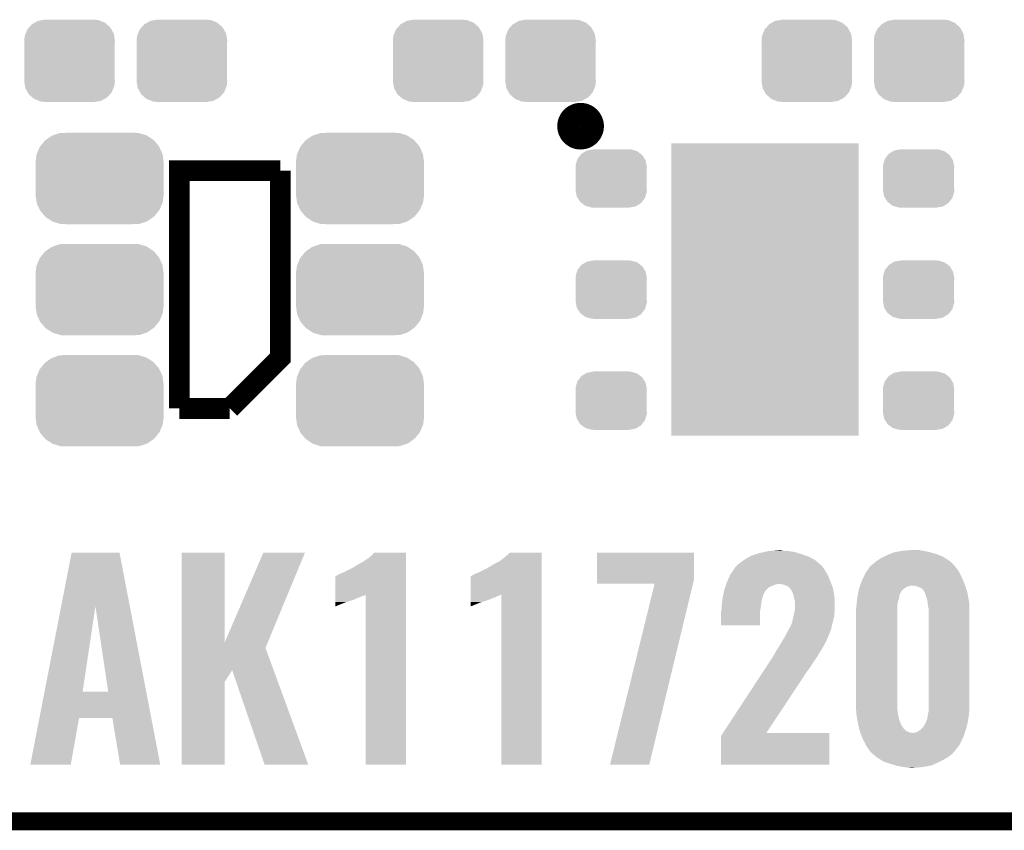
# Model space of a CAD drawing. Extents: x -1.3 to 24.2, y -3.9 to 53.4.
# Tile 3 of 28: x 5.1 to 13.5, y -3.9 to 3. Entities that reach past the tile are written whole.
import ezdxf

# ---------------------------------------------------------------- set-up
doc = ezdxf.new("R2010")
doc.units = 0
doc.layers.get('0').update_dxf_attribs({"linetype": 'CONTINUOUS'})
for name, color, linetype in [('RAK11720_CLICK_V100_GKO', 14, 'CONTINUOUS'), ('RAK11720_CLICK_V100_GTO', 12, 'CONTINUOUS'), ('RAK11720_CLICK_V100_GTS', 13, 'CONTINUOUS')]:
    doc.layers.add(name, color=color, linetype=linetype)

# ---------------------------------------------------------------- blocks, each defined once
blk = doc.blocks.new('RECTANGLE_68')
blk.add_solid([(0.8001, 1.24968), (0.8001, -1.24968), (-0.8001, 1.24968), (-0.8001, -1.24968)])
blk = doc.blocks.new('CUSTOM_79')
for points in [[(-0.298526, 0.325596), (-0.268438, 0.342124), (0.30335, 0.325596), (0.2622, 0.342124)], [(-0.268438, 0.342124), (-0.233628, 0.347838), (0.2622, 0.342124), (0.247972, 0.347838)], [(-0.233628, 0.347838), (-0.20955, 0.35179), (0.247972, 0.347838), (0.20955, 0.35179)], [(-0.37475, 0.234078), (-0.360486, 0.26887), (0.377262, 0.234078), (0.357822, 0.26887)], [(-0.360486, 0.26887), (-0.34504, 0.286174), (0.357822, 0.26887), (0.348152, 0.286174)], [(-0.34504, 0.286174), (-0.320744, 0.31339), (0.348152, 0.286174), (0.317222, 0.31339)], [(-0.320744, 0.31339), (-0.298526, 0.325596), (0.317222, 0.31339), (0.30335, 0.325596)], [(-0.38735, 0.17526), (-0.383124, 0.213652), (0.38735, 0.17526), (0.380766, 0.213652)], [(-0.38608, 0.154124), (-0.38735, 0.17526), (0.38608, 0.154124), (0.38735, 0.17526)], [(-0.383124, 0.213652), (-0.37475, 0.234078), (0.380766, 0.213652), (0.377262, 0.234078)], [(-0.38608, -0.154124), (-0.38608, 0.154124), (0.38608, -0.154124), (0.38608, 0.154124)], [(-0.38735, -0.17526), (-0.38608, -0.154124), (0.38735, -0.17526), (0.38608, -0.154124)], [(-0.380764, -0.213652), (-0.38735, -0.17526), (0.383124, -0.213652), (0.38735, -0.17526)], [(-0.377262, -0.234078), (-0.380764, -0.213652), (0.374748, -0.234078), (0.383124, -0.213652)], [(-0.35782, -0.26887), (-0.377262, -0.234078), (0.360486, -0.26887), (0.374748, -0.234078)], [(-0.348152, -0.286174), (-0.35782, -0.26887), (0.345038, -0.286174), (0.360486, -0.26887)], [(-0.31722, -0.31339), (-0.348152, -0.286174), (0.320744, -0.31339), (0.345038, -0.286174)], [(-0.30335, -0.325596), (-0.31722, -0.31339), (0.298524, -0.325596), (0.320744, -0.31339)], [(-0.262198, -0.342124), (-0.30335, -0.325596), (0.268438, -0.342124), (0.298524, -0.325596)], [(-0.247972, -0.347838), (-0.262198, -0.342124), (0.233626, -0.347838), (0.268438, -0.342124)], [(-0.20955, -0.35179), (-0.247972, -0.347838), (0.20955, -0.35179), (0.233626, -0.347838)]]:
    blk.add_solid(points)
blk = doc.blocks.new('CUSTOM_88')
for points in [[(-0.45942, 0.329798), (-0.408486, 0.365334), (0.461172, 0.329798), (0.40664, 0.365334)], [(-0.408486, 0.365334), (-0.398144, 0.368824), (0.40664, 0.365334), (0.401284, 0.368824)], [(-0.398144, 0.368824), (-0.340756, 0.388186), (0.401284, 0.368824), (0.337274, 0.388186)], [(-0.340756, 0.388186), (-0.308722, 0.38952), (0.337274, 0.388186), (0.332862, 0.38952)], [(-0.308722, 0.38952), (-0.269336, 0.39116), (0.332862, 0.38952), (0.269336, 0.39116)], [(-0.536172, 0.210462), (-0.511936, 0.268752), (0.537258, 0.210462), (0.51083, 0.268752)], [(-0.511936, 0.268752), (-0.506452, 0.275566), (0.51083, 0.268752), (0.50774, 0.275566)], [(-0.506452, 0.275566), (-0.46711, 0.324432), (0.50774, 0.275566), (0.46578, 0.324432)], [(-0.46711, 0.324432), (-0.45942, 0.329798), (0.46578, 0.324432), (0.461172, 0.329798)], [(-0.54737, 0.1397), (-0.539378, 0.202748), (0.54737, 0.1397), (0.538362, 0.202748)], [(-0.539378, 0.202748), (-0.536172, 0.210462), (0.538362, 0.202748), (0.537258, 0.210462)], [(-0.5461, 0.114396), (-0.54737, 0.1397), (0.5461, 0.114396), (0.54737, 0.1397)], [(-0.5461, -0.114396), (-0.5461, 0.114396), (0.5461, -0.114396), (0.5461, 0.114396)], [(-0.54737, -0.1397), (-0.5461, -0.114396), (0.54737, -0.1397), (0.5461, -0.114396)], [(-0.538362, -0.202744), (-0.54737, -0.1397), (0.53938, -0.202744), (0.54737, -0.1397)], [(-0.53726, -0.210462), (-0.538362, -0.202744), (0.53617, -0.210462), (0.53938, -0.202744)], [(-0.510832, -0.26875), (-0.53726, -0.210462), (0.511938, -0.26875), (0.53617, -0.210462)], [(-0.507742, -0.275566), (-0.510832, -0.26875), (0.50645, -0.275566), (0.511938, -0.26875)], [(-0.465784, -0.32443), (-0.507742, -0.275566), (0.46711, -0.32443), (0.50645, -0.275566)], [(-0.461176, -0.329798), (-0.465784, -0.32443), (0.459416, -0.329798), (0.46711, -0.32443)], [(-0.406646, -0.365332), (-0.461176, -0.329798), (0.408488, -0.365332), (0.459416, -0.329798)], [(-0.401288, -0.368824), (-0.406646, -0.365332), (0.398138, -0.368824), (0.408488, -0.365332)], [(-0.337284, -0.388186), (-0.401288, -0.368824), (0.340756, -0.388186), (0.398138, -0.368824)], [(-0.332868, -0.389522), (-0.337284, -0.388186), (0.308672, -0.389522), (0.340756, -0.388186)], [(-0.269336, -0.39116), (-0.332868, -0.389522), (0.269336, -0.39116), (0.308672, -0.389522)]]:
    blk.add_solid(points)
blk = doc.blocks.new('CUSTOM_89')
for points in [[(-0.288346, 0.167262), (-0.263218, 0.199814), (0.28593, 0.167262), (0.26581, 0.199814)], [(-0.263218, 0.199814), (-0.254768, 0.210758), (0.26581, 0.199814), (0.251368, 0.210758)], [(-0.254768, 0.210758), (-0.218054, 0.233), (0.251368, 0.210758), (0.222016, 0.233)], [(-0.218054, 0.233), (-0.20777, 0.23923), (0.222016, 0.233), (0.200324, 0.23923)], [(-0.20777, 0.23923), (-0.157486, 0.248168), (0.200324, 0.23923), (0.169202, 0.248168)], [(-0.157486, 0.248168), (-0.15367, 0.248846), (0.169202, 0.248168), (0.15367, 0.248846)], [(-0.15367, 0.248846), (-0.15367, 0.25019), (0.15367, 0.248846), (0.15367, 0.25019)], [(-0.3048, 0.09906), (-0.303986, 0.114586), (0.3048, 0.09906), (0.301898, 0.114586)], [(-0.30353, 0.079592), (-0.3048, 0.09906), (0.30353, 0.079592), (0.3048, 0.09906)], [(-0.303986, 0.114586), (-0.29256, 0.153072), (0.301898, 0.114586), (0.2947, 0.153072)], [(-0.29256, 0.153072), (-0.288346, 0.167262), (0.2947, 0.153072), (0.28593, 0.167262)], [(-0.30353, -0.079592), (-0.30353, 0.079592), (0.30353, -0.079592), (0.30353, 0.079592)], [(-0.3048, -0.09906), (-0.30353, -0.079592), (0.3048, -0.09906), (0.30353, -0.079592)], [(-0.301896, -0.114586), (-0.3048, -0.09906), (0.303986, -0.114586), (0.3048, -0.09906)], [(-0.2947, -0.153072), (-0.301896, -0.114586), (0.292558, -0.153072), (0.303986, -0.114586)], [(-0.285928, -0.167262), (-0.2947, -0.153072), (0.288346, -0.167262), (0.292558, -0.153072)], [(-0.26581, -0.199814), (-0.285928, -0.167262), (0.263216, -0.199814), (0.288346, -0.167262)], [(-0.251366, -0.210758), (-0.26581, -0.199814), (0.254768, -0.210758), (0.263216, -0.199814)], [(-0.222016, -0.233), (-0.251366, -0.210758), (0.218052, -0.233), (0.254768, -0.210758)], [(-0.200322, -0.23923), (-0.222016, -0.233), (0.20777, -0.23923), (0.218052, -0.233)], [(-0.169202, -0.248168), (-0.200322, -0.23923), (0.157484, -0.248168), (0.20777, -0.23923)], [(-0.15367, -0.248846), (-0.169202, -0.248168), (0.15367, -0.248846), (0.157484, -0.248168)], [(-0.15367, -0.25019), (-0.15367, -0.248846), (0.15367, -0.25019), (0.15367, -0.248846)]]:
    blk.add_solid(points)

msp = doc.modelspace()

# ---------------------------------------------------------------- linework, layer by layer
at = {"layer": 'RAK11720_CLICK_V100_GKO', "const_width": 0.1524}
msp.add_lwpolyline([(-1.27, -3.81), (21.59, -3.81)], dxfattribs=at)
at = {"layer": 'RAK11720_CLICK_V100_GTO', "const_width": 0.20066}
msp.add_lwpolyline([(9.75614, 2.1336, 1), (9.95426, 2.1336, 1)], format="xyb", close=True, dxfattribs=at)
at = {"layer": 'RAK11720_CLICK_V100_GTO', "const_width": 0.1778}
for points in [[(6.4262, -0.2794), (6.4262, 1.7526), (7.2898, 1.7526)], [(6.858, -0.2794), (7.2898, 0.1524), (7.2898, 1.7526)], [(6.4262, -0.2794), (6.858, -0.2794)]]:
    msp.add_lwpolyline(points, dxfattribs=at)
at = {"layer": 'RAK11720_CLICK_V100_GTO'}
for points in [[(5.417202, -1.971186), (5.506734, -1.511318), (6.003896, -1.971186), (5.915664, -1.511318)], [(5.506734, -1.511318), (5.506738, -1.5113), (5.915664, -1.511318), (5.506738, -1.5113)], [(6.446532, -2.27828), (6.44654, -1.511322), (6.814862, -2.27828), (6.81482, -1.511322)], [(6.44654, -1.511322), (6.446542, -1.5113), (6.81482, -1.511322), (6.446542, -1.5113)], [(6.814862, -2.27828), (7.145022, -1.51133), (7.182842, -2.27828), (7.500608, -1.51133)], [(7.145022, -1.51133), (7.145036, -1.5113), (7.500608, -1.51133), (7.145036, -1.5113)], [(8.077202, -1.52908), (8.092428, -1.511322), (8.364218, -1.52908), (8.36422, -1.511322)], [(8.092428, -1.511322), (8.092448, -1.5113), (8.36422, -1.511322), (8.092448, -1.5113)], [(9.2329, -1.52908), (9.250662, -1.511322), (9.522458, -1.52908), (9.52246, -1.511322)], [(9.250662, -1.511322), (9.250686, -1.5113), (9.52246, -1.511322), (9.250686, -1.5113)], [(9.994902, -1.737362), (9.99492, -1.511322), (10.82548, -1.737362), (10.82548, -1.511322)], [(9.99492, -1.511322), (9.994922, -1.5113), (10.82548, -1.511322), (9.994922, -1.5113)], [(11.38174, -1.51638), (11.426734, -1.50622), (11.714844, -1.51638), (11.681462, -1.50622)], [(11.426734, -1.50622), (11.460482, -1.4986), (11.681462, -1.50622), (11.63066, -1.4986)], [(11.460482, -1.4986), (11.490114, -1.49606), (11.63066, -1.4986), (11.587482, -1.49606)], [(11.490114, -1.49606), (11.549378, -1.49098), (11.587482, -1.49606), (11.569704, -1.49098)], [(12.496804, -1.523998), (12.534902, -1.50876), (12.89304, -1.523998), (12.84079, -1.50876)], [(12.534902, -1.50876), (12.549632, -1.50622), (12.84079, -1.50876), (12.83208, -1.50622)], [(12.549632, -1.50622), (12.608558, -1.49606), (12.83208, -1.50622), (12.77874, -1.49606)], [(12.608558, -1.49606), (12.66613, -1.49098), (12.77874, -1.49606), (12.753342, -1.49098)], [(12.66613, -1.49098), (12.694918, -1.48844), (12.733022, -1.49098), (12.720322, -1.48844)], [(7.97814, -1.6002), (8.001002, -1.5875), (8.364218, -1.6002), (8.364218, -1.5875)], [(8.001002, -1.5875), (8.051802, -1.551938), (8.364218, -1.5875), (8.364218, -1.551938)], [(8.051802, -1.551938), (8.077202, -1.52908), (8.364218, -1.551938), (8.364218, -1.52908)], [(9.13384, -1.6002), (9.15924, -1.587498), (9.522458, -1.6002), (9.522458, -1.587498)], [(9.15924, -1.587498), (9.2075, -1.55194), (9.522458, -1.587498), (9.522458, -1.55194)], [(9.2075, -1.55194), (9.2329, -1.52908), (9.522458, -1.55194), (9.522458, -1.52908)], [(11.196322, -1.615438), (11.2268, -1.59258), (11.904978, -1.615438), (11.878086, -1.59258)], [(11.2268, -1.59258), (11.256356, -1.57226), (11.878086, -1.59258), (11.854178, -1.57226)], [(11.256356, -1.57226), (11.267438, -1.564642), (11.854178, -1.57226), (11.838944, -1.564642)], [(11.267438, -1.564642), (11.304384, -1.54432), (11.838944, -1.564642), (11.7983, -1.54432)], [(11.304384, -1.54432), (11.318242, -1.536698), (11.7983, -1.54432), (11.776388, -1.536698)], [(11.318242, -1.536698), (11.357924, -1.524), (11.776388, -1.536698), (11.73988, -1.524)], [(11.357924, -1.524), (11.38174, -1.51638), (11.73988, -1.524), (11.714844, -1.51638)], [(12.35202, -1.61036), (12.37996, -1.5875), (13.03528, -1.61036), (13.01242, -1.5875)], [(12.37996, -1.5875), (12.387346, -1.582422), (13.01242, -1.5875), (13.007342, -1.582422)], [(12.387346, -1.582422), (12.420602, -1.55956), (13.007342, -1.582422), (12.971416, -1.55956)], [(12.420602, -1.55956), (12.445996, -1.546862), (12.971416, -1.55956), (12.95146, -1.546862)], [(12.445996, -1.546862), (12.4714, -1.53416), (12.95146, -1.546862), (12.919006, -1.53416)], [(12.4714, -1.53416), (12.496804, -1.523998), (12.919006, -1.53416), (12.89304, -1.523998)], [(7.807962, -1.6891), (7.835902, -1.67894), (8.364216, -1.6891), (8.364216, -1.67894)], [(7.835902, -1.67894), (7.86892, -1.66116), (8.364216, -1.67894), (8.364218, -1.66116)], [(7.86892, -1.66116), (7.904478, -1.64338), (8.364218, -1.66116), (8.364218, -1.64338)], [(7.904478, -1.64338), (7.942582, -1.620518), (8.364218, -1.64338), (8.364218, -1.620518)], [(7.942582, -1.620518), (7.945124, -1.617978), (8.364218, -1.620518), (8.364218, -1.617978)], [(7.945124, -1.617978), (7.960358, -1.61036), (8.364218, -1.617978), (8.364218, -1.61036)], [(7.960358, -1.61036), (7.97814, -1.6002), (8.364218, -1.61036), (8.364218, -1.6002)], [(8.963662, -1.6891), (8.991602, -1.67894), (9.522456, -1.6891), (9.522456, -1.67894)], [(8.991602, -1.67894), (9.02462, -1.66116), (9.522456, -1.67894), (9.522458, -1.66116)], [(9.02462, -1.66116), (9.060178, -1.64338), (9.522458, -1.66116), (9.522458, -1.64338)], [(9.060178, -1.64338), (9.098282, -1.620518), (9.522458, -1.64338), (9.522458, -1.620518)], [(9.098282, -1.620518), (9.100824, -1.617978), (9.522458, -1.620518), (9.522458, -1.617978)], [(9.100824, -1.617978), (9.116058, -1.61036), (9.522458, -1.617978), (9.522458, -1.61036)], [(9.116058, -1.61036), (9.13384, -1.6002), (9.522458, -1.61036), (9.522458, -1.6002)], [(11.135362, -1.699258), (11.159066, -1.6637), (11.963998, -1.699258), (11.94308, -1.6637)], [(11.159066, -1.6637), (11.176002, -1.638298), (11.94308, -1.6637), (11.926914, -1.638298)], [(11.176002, -1.638298), (11.178538, -1.635762), (11.926914, -1.638298), (11.9253, -1.635762)], [(11.178538, -1.635762), (11.18108, -1.63322), (11.9253, -1.635762), (11.923182, -1.63322)], [(11.18108, -1.63322), (11.191962, -1.620524), (11.923182, -1.63322), (11.912602, -1.620524)], [(11.191962, -1.620524), (11.19632, -1.61544), (11.912602, -1.620524), (11.90498, -1.61544)], [(11.19632, -1.61544), (11.196322, -1.615438), (11.90498, -1.61544), (11.904978, -1.615438)], [(12.288522, -1.6891), (12.311032, -1.656082), (13.09624, -1.6891), (13.075922, -1.656082)], [(12.311032, -1.656082), (12.323156, -1.6383), (13.075922, -1.656082), (13.06068, -1.6383)], [(12.323156, -1.6383), (12.326616, -1.633224), (13.06068, -1.6383), (13.058142, -1.633224)], [(12.326616, -1.633224), (12.326622, -1.633218), (13.058142, -1.633224), (13.058138, -1.633218)], [(12.326622, -1.633218), (12.33424, -1.6256), (13.058138, -1.633218), (13.05052, -1.6256)], [(12.33424, -1.6256), (12.35202, -1.61036), (13.05052, -1.6256), (13.03528, -1.61036)], [(7.759708, -1.871996), (7.759722, -1.7145), (8.364214, -1.871996), (8.364216, -1.7145)], [(7.759722, -1.7145), (7.762246, -1.714496), (8.364216, -1.7145), (8.364216, -1.714496)], [(7.762246, -1.714496), (7.772402, -1.70688), (8.364216, -1.714496), (8.364216, -1.70688)], [(7.772402, -1.70688), (7.807962, -1.6891), (8.364216, -1.70688), (8.364216, -1.6891)], [(8.915408, -1.87199), (8.915422, -1.7145), (9.522454, -1.87199), (9.522456, -1.7145)], [(8.915422, -1.7145), (8.917946, -1.714496), (9.522456, -1.7145), (9.522456, -1.714496)], [(8.917946, -1.714496), (8.928102, -1.70688), (9.522456, -1.714496), (9.522456, -1.70688)], [(8.928102, -1.70688), (8.963662, -1.6891), (9.522456, -1.70688), (9.522456, -1.6891)], [(9.9949, -1.777978), (9.994902, -1.737362), (10.815666, -1.777978), (10.82548, -1.737362)], [(11.0998, -1.78054), (11.10488, -1.7653), (11.998326, -1.78054), (11.99261, -1.7653)], [(11.10488, -1.7653), (11.109568, -1.75514), (11.99261, -1.7653), (11.9888, -1.75514)], [(11.109568, -1.75514), (11.131844, -1.70688), (11.9888, -1.75514), (11.96848, -1.70688)], [(11.131844, -1.70688), (11.135362, -1.699258), (11.96848, -1.70688), (11.963998, -1.699258)], [(12.245238, -1.78816), (12.25804, -1.7526), (13.139422, -1.78816), (13.124182, -1.7526)], [(12.25804, -1.7526), (12.266574, -1.73482), (13.124182, -1.7526), (13.11656, -1.73482)], [(12.266574, -1.73482), (12.28852, -1.689102), (13.11656, -1.73482), (13.09624, -1.689102)], [(12.28852, -1.689102), (12.288522, -1.6891), (13.09624, -1.689102), (13.09624, -1.6891)], [(10.487632, -1.778), (9.9949, -1.777978), (10.81566, -1.778), (10.815666, -1.777978)], [(10.106666, -3.324834), (10.487632, -1.778), (10.441928, -3.324834), (10.81566, -1.778)], [(11.077956, -1.854204), (11.082022, -1.83388), (11.42492, -1.854204), (11.439144, -1.83388)], [(11.082022, -1.83388), (11.083714, -1.8288), (11.439144, -1.83388), (11.4427, -1.8288)], [(11.083714, -1.8288), (11.08964, -1.811022), (11.4427, -1.8288), (11.46048, -1.811022)], [(11.08964, -1.811022), (11.093874, -1.79832), (11.46048, -1.811022), (11.48588, -1.79832)], [(11.093874, -1.79832), (11.096414, -1.7907), (11.48588, -1.79832), (11.5062, -1.7907)], [(11.096414, -1.7907), (11.098952, -1.783082), (11.5062, -1.7907), (11.523978, -1.783082)], [(11.098952, -1.783082), (11.0998, -1.78054), (11.523978, -1.783082), (11.54176, -1.78054)], [(11.577318, -1.78308), (11.554458, -1.78054), (11.999278, -1.78308), (11.998326, -1.78054)], [(11.597638, -1.788158), (11.577318, -1.78308), (12.001182, -1.788158), (11.999278, -1.78308)], [(11.625576, -1.800858), (11.597638, -1.788158), (12.005944, -1.800858), (12.001182, -1.788158)], [(11.640822, -1.816102), (11.625576, -1.800858), (12.01166, -1.816102), (12.005944, -1.800858)], [(11.643358, -1.818638), (11.640822, -1.816102), (12.012114, -1.818638), (12.01166, -1.816102)], [(11.650972, -1.823716), (11.643358, -1.818638), (12.01302, -1.823716), (12.012114, -1.818638)], [(11.65098, -1.826254), (11.650972, -1.823716), (12.013474, -1.826254), (12.01302, -1.823716)], [(11.66114, -1.844042), (11.65098, -1.826254), (12.01665, -1.844042), (12.013474, -1.826254)], [(11.6713, -1.864358), (11.66114, -1.844042), (12.020278, -1.864358), (12.01665, -1.844042)], [(12.226036, -1.861816), (12.2301, -1.8415), (12.585702, -1.861816), (12.595862, -1.8415)], [(12.2301, -1.8415), (12.233656, -1.82372), (12.595862, -1.8415), (12.61364, -1.82372)], [(12.233656, -1.82372), (12.235182, -1.8161), (12.61364, -1.82372), (12.624306, -1.8161)], [(12.235182, -1.8161), (12.23701, -1.811018), (12.624306, -1.8161), (12.63142, -1.811018)], [(12.23701, -1.811018), (12.240666, -1.80086), (12.63142, -1.811018), (12.649204, -1.80086)], [(12.240666, -1.80086), (12.241582, -1.798318), (12.649204, -1.80086), (12.666982, -1.798318)], [(12.241582, -1.798318), (12.24341, -1.79324), (12.666982, -1.798318), (12.679684, -1.79324)], [(12.24341, -1.79324), (12.245238, -1.78816), (13.140986, -1.79324), (13.139422, -1.78816)], [(12.722862, -1.798322), (12.694918, -1.79324), (13.14255, -1.798322), (13.140986, -1.79324)], [(12.74318, -1.80594), (12.722862, -1.798322), (13.144894, -1.80594), (13.14255, -1.798322)], [(12.76604, -1.816102), (12.74318, -1.80594), (13.14802, -1.816102), (13.144894, -1.80594)], [(12.778742, -1.826262), (12.76604, -1.816102), (13.151146, -1.826262), (13.14802, -1.816102)], [(12.7889, -1.8415), (12.778742, -1.826262), (13.155834, -1.8415), (13.151146, -1.826262)], [(12.79652, -1.851662), (12.7889, -1.8415), (13.15896, -1.851662), (13.155834, -1.8415)], [(7.759702, -1.92786), (7.759704, -1.915162), (7.873998, -1.92786), (7.917178, -1.915162)], [(7.759702, -1.927862), (7.759702, -1.92786), (7.871456, -1.927862), (7.873998, -1.92786)], [(7.759702, -1.932942), (7.759702, -1.927862), (7.861298, -1.932942), (7.871456, -1.927862)], [(7.759702, -1.93802), (7.759702, -1.932942), (7.843518, -1.93802), (7.861298, -1.932942)], [(7.759704, -1.915162), (7.759706, -1.89992), (7.917178, -1.915162), (7.9502, -1.89992)], [(7.759706, -1.8796), (7.759708, -1.874522), (8.006078, -1.8796), (8.013698, -1.874522)], [(7.759706, -1.882142), (7.759706, -1.8796), (7.990836, -1.882142), (8.006078, -1.8796)], [(7.759706, -1.8923), (7.759706, -1.882142), (7.973058, -1.8923), (7.990836, -1.882142)], [(7.759706, -1.89992), (7.759706, -1.8923), (7.9502, -1.89992), (7.973058, -1.8923)], [(7.759708, -1.874522), (7.759708, -1.871996), (8.013698, -1.874522), (8.01875, -1.871996)], [(8.01878, -3.324838), (8.01875, -1.871996), (8.364198, -3.324838), (8.364214, -1.871996)], [(8.915402, -1.92786), (8.915404, -1.915162), (9.032236, -1.92786), (9.072878, -1.915162)], [(8.915402, -1.927862), (8.915402, -1.92786), (9.027156, -1.927862), (9.032236, -1.92786)], [(8.915402, -1.932942), (8.915402, -1.927862), (9.016998, -1.932942), (9.027156, -1.927862)], [(8.915402, -1.93802), (8.915402, -1.932942), (8.999218, -1.93802), (9.016998, -1.932942)], [(8.915404, -1.915162), (8.915406, -1.89992), (9.072878, -1.915162), (9.1059, -1.89992)], [(8.915406, -1.8796), (8.915408, -1.874522), (9.161778, -1.8796), (9.169396, -1.874522)], [(8.915406, -1.882144), (8.915406, -1.8796), (9.146536, -1.882144), (9.161778, -1.8796)], [(8.915406, -1.892302), (8.915406, -1.882144), (9.1313, -1.892302), (9.146536, -1.882144)], [(8.915406, -1.89992), (8.915406, -1.892302), (9.1059, -1.89992), (9.1313, -1.892302)], [(8.915408, -1.874522), (8.915408, -1.87199), (9.169396, -1.874522), (9.176992, -1.87199)], [(9.17702, -3.324838), (9.176992, -1.87199), (9.522438, -3.324838), (9.522454, -1.87199)], [(11.0617, -1.9558), (11.06468, -1.932942), (11.397886, -1.9558), (11.39952, -1.932942)], [(11.06468, -1.932942), (11.068326, -1.905), (11.39952, -1.932942), (11.407142, -1.905)], [(11.068326, -1.905), (11.06932, -1.897382), (11.407142, -1.905), (11.40968, -1.897382)], [(11.06932, -1.897382), (11.072368, -1.88214), (11.40968, -1.897382), (11.414758, -1.88214)], [(11.072368, -1.88214), (11.074908, -1.869442), (11.414758, -1.88214), (11.417298, -1.869442)], [(11.074908, -1.869442), (11.077448, -1.856744), (11.417298, -1.869442), (11.424918, -1.856744)], [(11.077448, -1.856744), (11.077956, -1.854204), (11.424918, -1.856744), (11.42492, -1.854204)], [(11.676382, -1.887222), (11.6713, -1.864358), (12.02436, -1.887222), (12.020278, -1.864358)], [(11.68146, -1.910082), (11.676382, -1.887222), (12.025076, -1.910082), (12.02436, -1.887222)], [(11.68654, -1.927856), (11.68146, -1.910082), (12.02563, -1.927856), (12.025076, -1.910082)], [(11.68654, -1.9685), (11.68654, -1.927856), (12.0269, -1.9685), (12.02563, -1.927856)], [(12.21486, -1.93548), (12.215898, -1.927858), (12.566534, -1.93548), (12.567922, -1.927858)], [(12.215898, -1.927858), (12.21867, -1.907538), (12.567922, -1.927858), (12.57554, -1.907538)], [(12.21867, -1.907538), (12.22144, -1.88722), (12.57554, -1.907538), (12.57808, -1.88722)], [(12.22144, -1.88722), (12.22248, -1.879602), (12.57808, -1.88722), (12.57935, -1.879602)], [(12.22248, -1.879602), (12.224004, -1.871976), (12.57935, -1.879602), (12.580624, -1.871976)], [(12.224004, -1.871976), (12.225528, -1.864356), (12.580624, -1.871976), (12.5857, -1.864356)], [(12.225528, -1.864356), (12.226036, -1.861816), (12.5857, -1.864356), (12.585702, -1.861816)], [(12.79779, -1.8542), (12.79652, -1.851662), (13.15974, -1.8542), (13.15896, -1.851662)], [(12.79906, -1.856744), (12.79779, -1.8542), (13.160234, -1.856744), (13.15974, -1.8542)], [(12.799062, -1.861822), (12.79906, -1.856744), (13.161216, -1.861822), (13.160234, -1.856744)], [(12.81684, -1.915162), (12.799062, -1.861822), (13.17154, -1.915162), (13.161216, -1.861822)], [(12.819266, -1.932942), (12.81684, -1.915162), (13.17498, -1.932942), (13.17154, -1.915162)], [(12.82446, -1.97104), (12.819266, -1.932942), (13.176102, -1.97104), (13.17498, -1.932942)], [(5.275312, -2.699996), (5.417202, -1.971186), (5.600704, -2.699996), (5.709902, -1.971186)], [(5.819114, -2.70002), (5.709902, -1.971186), (6.143732, -2.70002), (6.003896, -1.971186)], [(7.7597, -1.96088), (7.759702, -1.94564), (7.78764, -1.96088), (7.82574, -1.94564)], [(7.7597, -1.9685), (7.7597, -1.96088), (7.769858, -1.9685), (7.78764, -1.96088)], [(7.7597, -1.971012), (7.7597, -1.9685), (7.7597, -1.971012), (7.769858, -1.9685)], [(7.759702, -1.94564), (7.759702, -1.93802), (7.82574, -1.94564), (7.843518, -1.93802)], [(8.9154, -1.96088), (8.915402, -1.94564), (8.94334, -1.96088), (8.98144, -1.94564)], [(8.9154, -1.9685), (8.9154, -1.96088), (8.925558, -1.9685), (8.94334, -1.96088)], [(8.9154, -1.971012), (8.9154, -1.9685), (8.9154, -1.971012), (8.925558, -1.9685)], [(8.915402, -1.94564), (8.915402, -1.93802), (8.98144, -1.94564), (8.999218, -1.93802)], [(11.05408, -2.019296), (11.057706, -2.006602), (11.389356, -2.019296), (11.38936, -2.006602)], [(11.057706, -2.006602), (11.05916, -2.001518), (11.38936, -2.006602), (11.390376, -2.001518)], [(11.05916, -1.9812), (11.060428, -1.968502), (11.39444, -1.9812), (11.39698, -1.968502)], [(11.05916, -2.001518), (11.05916, -1.9812), (11.390376, -2.001518), (11.39444, -1.9812)], [(11.060428, -1.968502), (11.0617, -1.9558), (11.39698, -1.968502), (11.397886, -1.9558)], [(11.680008, -2.02946), (11.684906, -2.0066), (12.02436, -2.02946), (12.0269, -2.0066)], [(11.684906, -2.0066), (11.68654, -1.998978), (12.0269, -2.0066), (12.0269, -1.998978)], [(11.68654, -1.998978), (11.68654, -1.9685), (12.0269, -1.998978), (12.0269, -1.9685)], [(12.20724, -1.996436), (12.20869, -1.99136), (12.5603, -1.996436), (12.5603, -1.99136)], [(12.20724, -2.834642), (12.20724, -1.996436), (12.5603, -2.834642), (12.5603, -1.996436)], [(12.20869, -1.99136), (12.21232, -1.978658), (12.5603, -1.99136), (12.561206, -1.978658)], [(12.21232, -1.96088), (12.212828, -1.955798), (12.562476, -1.96088), (12.56284, -1.955798)], [(12.21232, -1.978658), (12.21232, -1.96088), (12.561206, -1.978658), (12.562476, -1.96088)], [(12.212828, -1.955798), (12.21486, -1.93548), (12.56284, -1.955798), (12.566534, -1.93548)], [(12.82954, -1.991362), (12.82446, -1.97104), (13.1767, -1.991362), (13.176102, -1.97104)], [(12.82954, -2.0193), (12.82954, -1.991362), (13.17752, -2.0193), (13.1767, -1.991362)], [(11.05408, -2.133578), (11.05408, -2.019296), (11.389338, -2.133578), (11.389356, -2.019296)], [(11.658602, -2.11836), (11.66622, -2.09296), (12.007214, -2.11836), (12.013564, -2.09296)], [(11.66622, -2.09296), (11.6713, -2.06502), (12.013564, -2.09296), (12.02055, -2.06502)], [(11.6713, -2.06502), (11.67257, -2.05994), (12.02055, -2.06502), (12.02182, -2.05994)], [(11.67257, -2.05994), (11.67892, -2.03454), (12.02182, -2.05994), (12.023936, -2.03454)], [(11.67892, -2.03454), (11.680008, -2.02946), (12.023936, -2.03454), (12.02436, -2.02946)], [(12.82954, -2.85496), (12.82954, -2.0193), (13.17752, -2.85496), (13.17752, -2.0193)], [(11.389338, -2.1336), (11.05408, -2.133578), (11.389338, -2.1336), (11.389338, -2.133578)], [(11.6205, -2.19202), (11.62558, -2.181862), (11.98626, -2.19202), (11.990612, -2.181862)], [(11.62558, -2.181862), (11.630024, -2.174242), (11.990612, -2.181862), (11.993878, -2.174242)], [(11.630024, -2.174242), (11.63595, -2.164082), (11.993878, -2.174242), (11.99642, -2.164082)], [(11.63595, -2.164082), (11.637432, -2.161542), (11.99642, -2.164082), (11.99642, -2.161542)], [(11.637432, -2.161542), (11.643362, -2.151378), (11.99642, -2.161542), (11.99896, -2.151378)], [(11.643362, -2.151378), (11.648442, -2.146294), (11.99896, -2.151378), (12.00023, -2.146294)], [(11.648442, -2.146294), (11.650982, -2.136138), (12.00023, -2.146294), (12.00277, -2.136138)], [(11.650982, -2.136138), (11.658602, -2.11836), (12.00277, -2.136138), (12.007214, -2.11836)], [(11.567158, -2.28854), (11.577318, -2.27076), (11.943538, -2.28854), (11.95324, -2.27076)], [(11.577318, -2.27076), (11.6078, -2.21742), (11.95324, -2.27076), (11.9761, -2.21742)], [(11.6078, -2.21742), (11.6205, -2.19202), (11.9761, -2.21742), (11.98626, -2.19202)], [(6.446528, -2.517178), (6.446532, -2.326646), (7.232612, -2.517178), (7.162804, -2.326646)], [(6.446532, -2.326646), (6.446532, -2.27828), (7.162804, -2.326646), (7.182842, -2.27828)], [(11.52144, -2.3622), (11.52398, -2.354582), (11.900406, -2.3622), (11.904978, -2.354582)], [(11.52398, -2.354582), (11.523982, -2.354578), (11.904978, -2.354582), (11.90498, -2.354578)], [(11.523982, -2.354578), (11.534136, -2.341884), (11.90498, -2.354578), (11.915138, -2.341884)], [(11.534136, -2.341884), (11.534142, -2.341878), (11.915138, -2.341884), (11.915138, -2.341878)], [(11.534142, -2.341878), (11.541754, -2.32919), (11.915138, -2.341878), (11.91768, -2.32919)], [(11.541754, -2.32919), (11.543284, -2.32664), (11.91768, -2.32919), (11.922754, -2.32664)], [(11.543284, -2.32664), (11.54938, -2.31648), (11.922754, -2.32664), (11.928296, -2.31648)], [(11.54938, -2.31648), (11.567158, -2.28854), (11.928296, -2.31648), (11.943538, -2.28854)], [(11.47278, -2.440938), (11.494378, -2.40792), (11.8491, -2.440938), (11.87196, -2.40792)], [(11.494378, -2.40792), (11.49604, -2.40538), (11.87196, -2.40792), (11.873576, -2.40538)], [(11.49604, -2.40538), (11.51098, -2.37998), (11.873576, -2.40538), (11.88974, -2.37998)], [(11.51098, -2.37998), (11.52144, -2.3622), (11.88974, -2.37998), (11.900406, -2.3622)], [(6.446528, -2.616204), (6.446528, -2.517178), (6.81482, -2.616204), (6.878296, -2.517178)], [(7.155176, -3.324844), (6.878296, -2.517178), (7.528526, -3.324844), (7.232612, -2.517178)], [(11.416288, -2.5273), (11.446196, -2.481578), (11.79068, -2.5273), (11.8237, -2.481578)], [(11.446196, -2.481578), (11.47278, -2.440938), (11.8237, -2.481578), (11.8491, -2.440938)], [(11.072356, -3.05308), (11.416288, -2.5273), (11.442742, -3.05308), (11.79068, -2.5273)], [(6.44652, -3.324838), (6.446528, -2.616204), (6.814798, -3.324838), (6.81482, -2.616204)], [(5.231296, -2.92608), (5.275308, -2.70002), (6.187104, -2.92608), (6.143732, -2.70002)], [(5.275308, -2.70002), (5.275312, -2.699996), (5.819114, -2.70002), (5.600704, -2.699996)], [(12.208626, -2.849878), (12.20724, -2.834642), (12.5603, -2.849878), (12.5603, -2.834642)], [(12.209782, -2.862582), (12.208626, -2.849878), (12.56284, -2.862582), (12.5603, -2.849878)], [(12.82954, -2.865122), (12.82954, -2.85496), (13.176068, -2.865122), (13.17752, -2.85496)], [(5.153664, -3.324834), (5.231292, -2.926098), (5.499086, -3.324834), (5.570216, -2.926098)], [(5.231292, -2.926098), (5.231296, -2.92608), (5.570216, -2.926098), (5.854682, -2.92608)], [(5.920736, -3.324842), (5.854682, -2.92608), (6.263612, -3.324842), (6.187104, -2.92608)], [(12.213014, -2.89814), (12.209782, -2.862582), (12.56792, -2.89814), (12.56284, -2.862582)], [(12.21486, -2.91846), (12.213014, -2.89814), (12.572702, -2.91846), (12.56792, -2.89814)], [(12.219286, -2.941318), (12.21486, -2.91846), (12.57808, -2.941318), (12.572702, -2.91846)], [(12.227152, -2.98196), (12.219286, -2.941318), (12.59332, -2.98196), (12.57808, -2.941318)], [(12.80668, -2.9591), (12.816838, -2.933702), (13.16373, -2.9591), (13.16736, -2.933702)], [(12.816838, -2.933702), (12.819574, -2.915922), (13.16736, -2.933702), (13.1699, -2.915922)], [(12.819574, -2.915922), (12.82192, -2.90068), (13.1699, -2.915922), (13.17371, -2.90068)], [(12.82192, -2.90068), (12.823008, -2.895602), (13.17371, -2.90068), (13.17498, -2.895602)], [(12.823008, -2.895602), (12.827906, -2.872742), (13.17498, -2.895602), (13.17498, -2.872742)], [(12.827906, -2.872742), (12.82954, -2.865122), (13.17498, -2.872742), (13.176068, -2.865122)], [(12.2301, -2.997202), (12.227152, -2.98196), (12.60312, -2.997202), (12.59332, -2.98196)], [(12.23579, -3.017518), (12.2301, -2.997202), (12.61618, -3.017518), (12.60312, -2.997202)], [(12.240056, -3.032758), (12.23579, -3.017518), (12.63142, -3.032758), (12.61618, -3.017518)], [(12.750072, -3.03276), (12.760958, -3.02514), (13.1445, -3.03276), (13.146632, -3.02514)], [(12.760958, -3.02514), (12.786358, -2.9972), (13.146632, -3.02514), (13.154456, -2.9972)], [(12.786358, -2.9972), (12.79652, -2.979418), (13.154456, -2.9972), (13.159436, -2.979418)], [(12.79652, -2.979418), (12.801598, -2.969262), (13.159436, -2.979418), (13.16228, -2.969262)], [(12.801598, -2.969262), (12.80668, -2.9591), (13.16228, -2.969262), (13.16373, -2.9591)], [(11.05408, -3.324838), (11.054084, -3.081016), (11.981158, -3.324838), (11.981176, -3.081016)], [(11.054084, -3.081016), (11.072342, -3.053102), (11.981176, -3.081016), (11.98118, -3.053102)], [(11.072342, -3.053102), (11.072356, -3.05308), (11.98118, -3.053102), (11.442742, -3.05308)], [(12.242902, -3.04292), (12.240056, -3.032758), (12.649198, -3.04292), (12.63142, -3.032758)], [(12.245034, -3.050538), (12.242902, -3.04292), (12.669516, -3.050538), (12.649198, -3.04292)], [(12.245746, -3.05308), (12.245034, -3.050538), (12.69492, -3.05308), (12.669516, -3.050538)], [(12.247878, -3.0607), (12.245746, -3.05308), (13.13478, -3.0607), (13.137432, -3.05308)], [(12.260942, -3.09118), (12.247878, -3.0607), (13.12418, -3.09118), (13.13478, -3.0607)], [(12.27074, -3.11404), (12.260942, -3.09118), (13.113206, -3.11404), (13.12418, -3.09118)], [(12.702538, -3.05308), (12.715238, -3.05054), (13.137432, -3.05308), (13.138314, -3.05054)], [(12.715238, -3.05054), (12.73556, -3.04292), (13.138314, -3.05054), (13.140966, -3.04292)], [(12.73556, -3.04292), (12.750072, -3.03276), (13.140966, -3.04292), (13.1445, -3.03276)], [(12.291062, -3.15468), (12.27074, -3.11404), (13.093698, -3.15468), (13.113206, -3.11404)], [(12.2936, -3.159758), (12.291062, -3.15468), (13.089774, -3.159758), (13.093698, -3.15468)], [(12.31392, -3.19024), (12.2936, -3.159758), (13.066218, -3.19024), (13.089774, -3.159758)], [(12.32662, -3.20802), (12.31392, -3.19024), (13.05248, -3.20802), (13.066218, -3.19024)], [(12.328314, -3.21056), (12.32662, -3.20802), (13.050518, -3.21056), (13.05248, -3.20802)], [(12.3317, -3.215638), (12.328314, -3.21056), (13.04544, -3.215638), (13.050518, -3.21056)], [(12.334666, -3.21818), (12.3317, -3.215638), (13.0429, -3.21818), (13.04544, -3.215638)], [(12.352448, -3.233422), (12.334666, -3.21818), (13.030198, -3.233422), (13.0429, -3.21818)], [(12.382078, -3.258822), (12.352448, -3.233422), (12.997178, -3.258822), (13.030198, -3.233422)], [(12.385038, -3.26136), (12.382078, -3.258822), (12.992946, -3.26136), (12.997178, -3.258822)], [(12.416972, -3.28168), (12.385038, -3.26136), (12.95908, -3.28168), (12.992946, -3.26136)], [(5.499082, -3.32486), (5.153664, -3.324834), (5.499082, -3.32486), (5.499086, -3.324834)], [(6.263614, -3.32486), (6.263612, -3.324842), (6.263614, -3.32486), (5.920736, -3.324842)], [(6.814798, -3.32486), (6.44652, -3.324838), (6.814798, -3.32486), (6.814798, -3.324838)], [(7.52853, -3.32486), (7.155176, -3.324844), (7.52853, -3.32486), (7.528526, -3.324844)], [(8.364198, -3.32486), (8.01878, -3.324838), (8.364198, -3.32486), (8.364198, -3.324838)], [(9.522438, -3.32486), (9.17702, -3.324838), (9.522438, -3.32486), (9.522438, -3.324838)], [(10.441922, -3.32486), (10.106666, -3.324834), (10.441922, -3.32486), (10.441928, -3.324834)], [(11.981158, -3.32486), (11.05408, -3.324838), (11.981158, -3.32486), (11.981158, -3.324838)], [(12.440918, -3.296918), (12.416972, -3.28168), (12.928604, -3.296918), (12.95908, -3.28168)], [(12.470132, -3.30708), (12.440918, -3.296918), (12.90828, -3.30708), (12.928604, -3.296918)], [(12.49934, -3.31724), (12.470132, -3.30708), (12.88491, -3.31724), (12.90828, -3.30708)], [(12.551592, -3.33248), (12.49934, -3.31724), (12.849858, -3.33248), (12.88491, -3.31724)], [(12.5603, -3.33502), (12.551592, -3.33248), (12.835126, -3.33502), (12.849858, -3.33248)], [(12.613642, -3.34518), (12.5603, -3.33502), (12.776202, -3.34518), (12.835126, -3.33502)], [(12.656822, -3.35026), (12.613642, -3.34518), (12.722014, -3.35026), (12.776202, -3.34518)], [(12.672058, -3.3528), (12.656822, -3.35026), (12.694922, -3.3528), (12.722014, -3.35026)]]:
    msp.add_solid(points, dxfattribs=at)

# ---------------------------------------------------------------- block references
at = {"layer": 'RAK11720_CLICK_V100_GTS'}
for name, p in [('CUSTOM_79', (5.48894, 2.6924)), ('CUSTOM_79', (6.44906, 2.6924)), ('CUSTOM_79', (8.63854, 2.6924)), ('CUSTOM_79', (9.59866, 2.6924)), ('CUSTOM_79', (11.78814, 2.6924)), ('CUSTOM_79', (12.74826, 2.6924)), ('CUSTOM_88', (5.74548, 1.68656)), ('CUSTOM_88', (7.97052, 1.68656)), ('CUSTOM_89', (10.11682, 1.68656)), ('RECTANGLE_68', (11.43, 0.7366)), ('CUSTOM_89', (12.74318, 1.68656)), ('CUSTOM_88', (5.74548, 0.7366)), ('CUSTOM_88', (7.97052, 0.7366)), ('CUSTOM_89', (10.11682, 0.7366)), ('CUSTOM_89', (12.74318, 0.7366)), ('CUSTOM_88', (5.74548, -0.21336)), ('CUSTOM_88', (7.97052, -0.21336)), ('CUSTOM_89', (10.11682, -0.21336)), ('CUSTOM_89', (12.74318, -0.21336))]:
    msp.add_blockref(name, p, dxfattribs=at)

doc.saveas('drawing.dxf')
